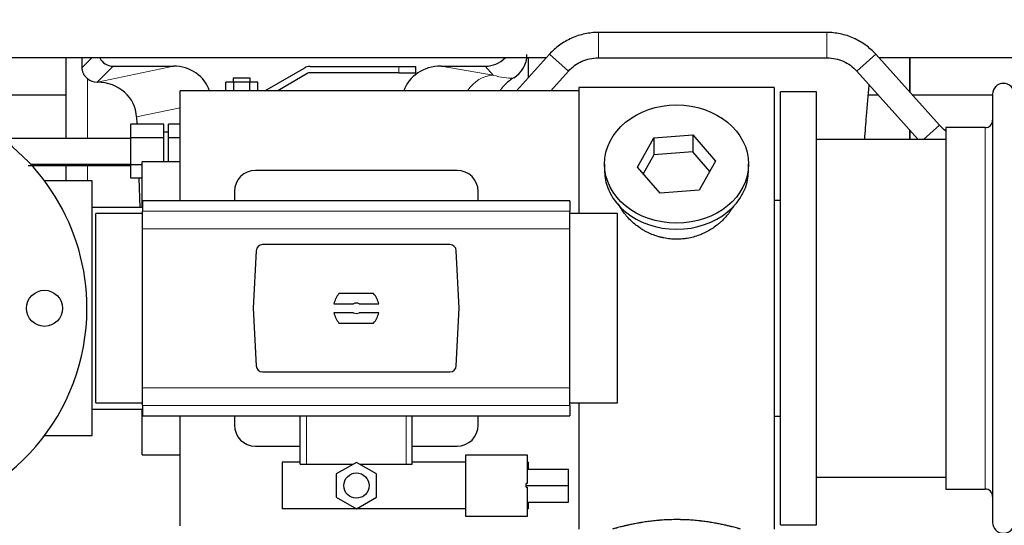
# Model space of a CAD drawing. Header units: inches. Extents: x 0 to 29700, y -16 to 21000.
# Tile 14 of 256: x 3863 to 4327, y 9552 to 9791. Entities that reach past the tile are written whole.
import ezdxf

# ---------------------------------------------------------------- set-up
doc = ezdxf.new("R2010")
doc.units = ezdxf.units.IN
doc.layers.add('1', color=7, linetype='Continuous', true_color=0xffffff)
doc.layers.add('254', color=7, linetype='Continuous', true_color=0xffffff)
doc.styles.add('latin_extended', font='simplex.shx')
doc.dimstyles.get("Standard").update_dxf_attribs({"dimtxt": 0.18, "dimasz": 0.18, "dimexe": 0.18, "dimexo": 0.0625, "dimgap": 0.09, "dimtad": 0, "dimtih": 1, "dimtoh": 1, "dimdec": 4, "dimzin": 0, "dimdsep": 46, "dimtxsty": 'Standard', "dimcen": 0.09, "dimadec": 0, "dimazin": 0, "dimtfac": 1, "dimtdec": 4, "dimtofl": 0, "dimtmove": 0, "dimatfit": 3, "dimfxl": 1, "dimtolj": 1, "dimtzin": 0, "dimarcsym": 0})

# ---------------------------------------------------------------- blocks, each defined once
blk = doc.blocks.new('_U9')
at = {"layer": '254', "color": 3, "linetype": 'Continuous', "lineweight": 13, "transparency": 16777216}
for p, q in [((2790.18, 10400.26), (2106.49, 10400.26)), ((2156.49, 9569.56), (2156.49, 10225.26)), ((7087.25, 9394.56), (2106.49, 9394.56))]:
    blk.add_line(p, q, dxfattribs=at)
at = {"layer": '254', "color": 3, "transparency": 16777216}
for points in [[(2185.65, 10225.26), (2127.32, 10225.26), (2156.49, 10400.26)], [(2127.32, 9569.56), (2185.65, 9569.56), (2156.49, 9394.56)]]:
    blk.add_solid(points, dxfattribs=at)
at = {"layer": 'Defpoints', "color": 0, "transparency": 16777216}
for p in [(2156.49, 10400.26), (2840.18, 10400.26), (7137.25, 9394.56)]:
    blk.add_point(p, dxfattribs=at)
at = {"layer": '254', "color": 2, "lineweight": 13, "transparency": 16777216, "insert": (1893.99, 9685.68), "char_height": 175, "attachment_point": 1, "rotation": 90, "style": 'latin_extended'}
blk.add_mtext('\\A1;\\C2;1006', dxfattribs=at)

msp = doc.modelspace()

# ---------------------------------------------------------------- linework, layer by layer
at = {"layer": '1', "color": 2, "linetype": 'Continuous', "lineweight": 25}
for p, q in [((4243.117, 9784.562), (4135.385, 9784.562)), ((4112.343, 9774.3), (4096.829, 9757.062)), ((4296.262, 9740.852), (4266.159, 9774.3)), ((4110.811, 9772.582), (3838.705, 9772.582)), ((3884.233, 9772.581), (3884.233, 9734.562)), ((3906.584, 9768.649), (3935.045, 9768.649)), ((3999.437, 9768.562), (4041.251, 9768.562)), ((4041.251, 9768.562), (4049.251, 9768.562)), ((4049.251, 9765.562), (4049.251, 9768.562)), ((4061.213, 9768.649), (4082.065, 9768.649)), ((4102.301, 9772.581), (4102.301, 9763.141)), ((4135.385, 9772.562), (4243.117, 9772.562)), ((4600.826, 9772.582), (4267.718, 9772.582)), ((4282.251, 9772.581), (4282.251, 9756.421)), ((4282.251, 9756.421), (4282.251, 9772.581)), ((3978.179, 9757.062), (3996.937, 9767.892)), ((3998.437, 9765.294), (3984.179, 9757.062)), ((4041.251, 9765.562), (3999.437, 9765.562)), ((4041.251, 9765.562), (4049.251, 9765.562)), ((4112.972, 9757.062), (4121.262, 9766.272)), ((4257.239, 9766.272), (4286.228, 9734.062)), ((3899.045, 9761.11), (3899.204, 9761.11)), ((3963.498, 9761.062), (3959.745, 9761.062)), ((3959.745, 9757.062), (3959.745, 9761.062)), ((3963.251, 9763.062), (3963.251, 9761.062)), ((3971.251, 9763.062), (3963.251, 9763.062)), ((3971.003, 9761.062), (3963.498, 9761.062)), ((3963.498, 9757.062), (3963.498, 9761.062)), ((3974.756, 9761.062), (3971.003, 9761.062)), ((3971.003, 9757.062), (3971.003, 9761.062)), ((3971.251, 9761.062), (3971.251, 9763.062)), ((3974.756, 9757.062), (3974.756, 9761.062)), ((3884.231, 9755.062), (3838.701, 9755.062)), ((4126.251, 9757.062), (3938.251, 9757.062)), ((3938.251, 9705.233), (3938.251, 9757.062)), ((4218.251, 9758.562), (4126.251, 9758.562)), ((4126.251, 9758.562), (4126.251, 9699.172)), ((4218.251, 9758.562), (4218.251, 9550.562)), ((4238.251, 9756.562), (4221.251, 9756.562)), ((4221.251, 9552.562), (4221.251, 9756.562)), ((4238.251, 9552.562), (4238.251, 9756.562)), ((4267.328, 9755.062), (4262.623, 9755.062)), ((4321.253, 9755.062), (4283.473, 9755.062)), ((4321.251, 9755.462), (4321.251, 9553.662)), ((3914.951, 9734.913), (3914.951, 9741.264)), ((3930.451, 9741.264), (3914.951, 9741.264)), ((3917.595, 9744.741), (3917.721, 9741.263)), ((3930.451, 9734.913), (3930.451, 9741.264)), ((3932.751, 9734.913), (3932.751, 9741.264)), ((3938.251, 9741.264), (3932.751, 9741.264)), ((3932.751, 9737.562), (3930.451, 9737.562)), ((4161.531, 9734.857), (4179.922, 9736.298)), ((4179.922, 9736.298), (4179.922, 9728.268)), ((4179.922, 9736.298), (4190.642, 9723.972)), ((4282.251, 9738.482), (4282.251, 9734.061)), ((4282.251, 9734.062), (4282.251, 9738.482)), ((4317.751, 9739.712), (4299.251, 9739.712)), ((4299.251, 9739.712), (4299.251, 9569.412)), ((3914.951, 9734.562), (3854.251, 9734.562)), ((3914.951, 9722.211), (3914.951, 9734.913)), ((3930.451, 9734.913), (3914.951, 9734.913)), ((3930.451, 9723.562), (3930.451, 9734.913)), ((3932.751, 9723.562), (3932.751, 9734.913)), ((3938.251, 9734.913), (3932.751, 9734.913)), ((4153.859, 9721.089), (4161.531, 9734.857)), ((4161.531, 9734.857), (4161.531, 9726.827)), ((4299.256, 9734.062), (4238.251, 9734.062)), ((4161.531, 9726.827), (4156.587, 9717.954)), ((4179.922, 9728.268), (4161.531, 9726.827)), ((4187.915, 9719.078), (4179.922, 9728.268)), ((3867.573, 9722.562), (3914.951, 9722.562)), ((3884.233, 9721.85), (3884.233, 9714.563)), ((3914.951, 9715.86), (3914.951, 9722.211)), ((3920.251, 9722.211), (3914.951, 9722.211)), ((3938.251, 9723.562), (3920.251, 9723.562)), ((3920.251, 9702.067), (3920.251, 9723.562)), ((4138.251, 9722.531), (4138.251, 9719.663)), ((4190.642, 9723.972), (4182.97, 9710.205)), ((4206.251, 9719.663), (4206.251, 9722.531)), ((4068.751, 9719.562), (3973.751, 9719.562)), ((4164.579, 9708.763), (4153.859, 9721.089)), ((3896.751, 9714.562), (3874.25, 9714.562)), ((3896.751, 9594.562), (3896.751, 9714.562)), ((3920.251, 9715.86), (3914.951, 9715.86)), ((3918.646, 9715.86), (3919.148, 9702.062)), ((3963.751, 9709.562), (3963.751, 9705.226)), ((4078.751, 9705.226), (4078.751, 9709.562)), ((4182.97, 9710.205), (4164.579, 9708.763)), ((4122.001, 9705.226), (3920.501, 9705.226)), ((3920.501, 9705.226), (3920.501, 9700.341)), ((4122.001, 9705.226), (4122.001, 9700.341)), ((4218.251, 9705.562), (4221.251, 9705.562)), ((3920.501, 9702.062), (3896.751, 9702.062)), ((3920.501, 9699.176), (3898.405, 9699.176)), ((3898.405, 9654.562), (3898.405, 9699.176)), ((3920.501, 9692.052), (3920.501, 9700.341)), ((4122.001, 9692.052), (4122.001, 9700.341)), ((4144.405, 9699.176), (4122.001, 9699.176)), ((4144.405, 9654.562), (4144.405, 9699.176)), ((3920.501, 9617.072), (3920.501, 9692.052)), ((4122.001, 9617.072), (4122.001, 9692.052)), ((4065.408, 9684.562), (3977.094, 9684.562)), ((3974.102, 9681.723), (3972.678, 9654.562)), ((4069.823, 9654.562), (4068.399, 9681.723)), ((4029.435, 9661.532), (4013.066, 9661.532)), ((4010.699, 9656.617), (4019.901, 9656.617)), ((4022.6, 9656.617), (4031.802, 9656.617)), ((3898.405, 9609.948), (3898.405, 9654.562)), ((3972.678, 9654.562), (3974.102, 9627.401)), ((4019.901, 9652.507), (4010.699, 9652.507)), ((4031.802, 9652.507), (4022.6, 9652.507)), ((4068.399, 9627.401), (4069.823, 9654.562)), ((4144.405, 9609.948), (4144.405, 9654.562)), ((4013.066, 9647.592), (4029.435, 9647.592)), ((3977.094, 9624.562), (4065.408, 9624.562)), ((3920.501, 9608.783), (3920.501, 9617.072)), ((4122.001, 9608.783), (4122.001, 9617.072)), ((3896.751, 9607.062), (3920.501, 9607.062)), ((3898.405, 9609.948), (3920.501, 9609.948)), ((3920.251, 9585.562), (3920.251, 9607.062)), ((3920.501, 9608.783), (3920.501, 9603.898)), ((4122.001, 9609.948), (4144.405, 9609.948)), ((4122.001, 9608.783), (4122.001, 9603.898)), ((4126.251, 9609.952), (4126.251, 9550.562)), ((3920.501, 9603.898), (4122.001, 9603.898)), ((3938.251, 9552.062), (3938.251, 9603.9)), ((3963.751, 9603.898), (3963.751, 9599.562)), ((3994.851, 9581.062), (3994.851, 9603.898)), ((4047.651, 9581.062), (4047.651, 9603.898)), ((4078.751, 9599.562), (4078.751, 9603.898)), ((4221.251, 9603.562), (4218.251, 9603.562)), ((3874.25, 9594.562), (3896.751, 9594.562)), ((3973.751, 9589.562), (3994.851, 9589.562)), ((4047.65, 9589.562), (4068.751, 9589.562)), ((3920.251, 9585.562), (3938.251, 9585.562)), ((4072.823, 9556.508), (4072.823, 9585.508)), ((4072.823, 9585.508), (4101.823, 9585.508)), ((4101.823, 9585.508), (4101.823, 9571.963)), ((3986.323, 9582.008), (3986.323, 9560.008)), ((3994.851, 9582.008), (3986.323, 9582.008)), ((3994.851, 9581.062), (3997.814, 9581.062)), ((3997.814, 9581.062), (4019.737, 9581.062)), ((4021.323, 9581.978), (4011.823, 9576.493)), ((4030.823, 9576.493), (4021.323, 9581.978)), ((4022.909, 9581.062), (4044.687, 9581.062)), ((4044.687, 9581.062), (4047.651, 9581.062)), ((4072.823, 9582.008), (4047.651, 9582.008)), ((4102.323, 9582.008), (4101.823, 9582.008)), ((4101.823, 9578.757), (4121.323, 9578.757)), ((4102.323, 9582.008), (4102.323, 9578.757)), ((4121.323, 9571.098), (4121.323, 9578.757)), ((4011.823, 9576.493), (4011.823, 9565.523)), ((4030.823, 9565.523), (4030.823, 9576.493)), ((4238.251, 9575.062), (4299.256, 9575.062)), ((4101.323, 9571.098), (4101.323, 9571.963)), ((4101.823, 9571.963), (4101.323, 9571.963)), ((4101.323, 9570.233), (4101.323, 9571.098)), ((4101.323, 9571.098), (4121.323, 9571.098)), ((4101.323, 9570.233), (4101.823, 9570.233)), ((4101.823, 9570.233), (4101.823, 9556.508)), ((4121.323, 9563.169), (4121.323, 9571.098)), ((4299.251, 9569.412), (4317.751, 9569.412)), ((4011.823, 9565.523), (4021.323, 9560.038)), ((4021.323, 9560.038), (4030.823, 9565.523)), ((4072.823, 9560.008), (3986.323, 9560.008)), ((4101.823, 9563.169), (4121.323, 9563.169)), ((4102.323, 9560.008), (4101.823, 9560.008)), ((4102.323, 9563.17), (4102.323, 9560.008)), ((4101.823, 9556.508), (4072.823, 9556.508)), ((4221.251, 9552.562), (4238.251, 9552.562))]:
    msp.add_line(p, q, dxfattribs=at)
at = {"layer": '1', "color": 110, "linetype": 'Continuous', "lineweight": 13}
for p, q in [((4135.385, 9772.562), (4135.385, 9784.562)), ((4243.117, 9772.562), (4243.117, 9784.562)), ((4121.262, 9766.272), (4112.343, 9774.3)), ((4257.239, 9766.272), (4266.159, 9774.3)), ((3891.993, 9768.004), (3896.57, 9772.581)), ((3906.584, 9768.649), (3899.045, 9761.11)), ((3899.204, 9761.11), (3935.045, 9768.649)), ((4041.251, 9765.562), (4041.251, 9768.562)), ((4061.213, 9768.649), (4085.856, 9764.434)), ((4085.856, 9764.434), (4082.065, 9768.649)), ((3894.441, 9734.562), (3894.441, 9762.815)), ((3938.25, 9749.086), (3917.595, 9744.741)), ((4288.718, 9734.062), (4296.262, 9740.852)), ((4317.751, 9739.712), (4317.751, 9569.412)), ((3894.441, 9714.562), (3894.441, 9721.851)), ((4122.001, 9700.341), (3920.501, 9700.341)), ((4122.001, 9692.052), (3920.501, 9692.052)), ((4122.001, 9617.072), (3920.501, 9617.072)), ((4122.001, 9608.783), (3920.501, 9608.783)), ((3997.814, 9581.062), (3997.814, 9603.898)), ((4044.687, 9581.062), (4044.687, 9603.898))]:
    msp.add_line(p, q, dxfattribs=at)
at = {"layer": '1', "color": 2, "linetype": 'Continuous', "lineweight": 25}
for centre, radius in [((3874.251, 9654.562), 8.5), ((4021.323, 9571.008), 5.954)]:
    msp.add_circle(centre, radius, dxfattribs=at)
for centre, radius, start, end in [((3999.437, 9763.562), 5, 90, 120), ((3999.437, 9763.562), 2, 90, 120), ((4326.351, 9755.462), 5.1, 0, 180), ((3794.251, 9654.562), 100, 116.3925, 0), ((3794.251, 9654.562), 100, 0, 63.61313), ((4317.751, 9743.212), 3.5, 270, 0), ((3973.751, 9709.562), 10, 90, 180), ((4068.751, 9709.562), 10, 0, 90), ((4021.251, 9654.562), 10.75, 139.58102, 168.97935), ((4021.251, 9654.562), 10.75, 11.02065, 40.41898), ((4021.251, 9654.562), 2.459, 56.70712, 123.29288), ((4021.251, 9654.562), 10.75, 191.02065, 220.41898), ((4021.251, 9654.562), 2.459, 236.70712, 303.29288), ((4021.251, 9654.562), 10.75, 319.58102, 348.97935), ((3973.751, 9599.562), 10, 180, 270), ((4068.751, 9599.562), 10, 270, 0), ((4317.751, 9565.912), 3.5, 0, 90), ((4326.351, 9553.662), 5.1, 180, 0)]:
    msp.add_arc(centre, radius, start, end, dxfattribs=at)
for centre, major_axis, ratio, start_param, end_param in [((4088.683, 9774.242), (12.412, -4.015), 0.9953148, 5.572067, 6.5905896), ((3894.441, 9334.442), (10.169, -1338.715), 0.0006671, 1.9006023, 1.9042191), ((3906.638, 9775.676), (4.987, 4.987), 0.9924325, 2.8083869, 3.9231925), ((3934.429, 9751.584), (-18.076, -3.802), 0.9203203, 3.2437132, 4.4876926), ((4061.971, 9751.584), (18.879, -3.229), 0.8876007, 1.7611606, 3.0051518), ((4081.975, 9781.699), (-8.754, 9.732), 0.993147, 2.4124357, 3.2097125), ((3899.045, 9768.083), (-7.027, 0), 0.9924325, 0.8563441, 1.5707963), ((3899.204, 9744.174), (-18.402, 0), 0.9203203, 3.1750698, 4.712389), ((4172.251, 9719.663), (34, 0), 0.819152, 3.1416663, 6.2831608), ((3977.101, 9681.558), (-2.07, 2.182), 0.9974002, 5.5252668, 7.0411038), ((4065.4, 9681.558), (2.07, 2.182), 0.9974002, 5.5252668, 7.0411038), ((3977.101, 9627.566), (-2.07, -2.182), 0.9974002, 5.5252668, 7.0411038), ((4065.4, 9627.566), (2.07, -2.182), 0.9974002, 5.5252668, 7.0411038)]:
    msp.add_ellipse(centre, major_axis=major_axis, ratio=ratio, start_param=start_param, end_param=end_param, dxfattribs=at)
at = {"layer": '1', "color": 110, "linetype": 'Continuous', "lineweight": 13}
for centre, major_axis, ratio, start_param, end_param in [((4085.856, 9747.499), (-2.866, -16.757), 0.8876007, 3.3319569, 4.2635089), ((4085.613, 9777.655), (17.605, -10.298), 0.5880236, 5.056727, 5.602163)]:
    msp.add_ellipse(centre, major_axis=major_axis, ratio=ratio, start_param=start_param, end_param=end_param, dxfattribs=at)
at = {"layer": '1', "color": 2, "linetype": 'Continuous', "lineweight": 25}
msp.add_ellipse((4172.251, 9722.531), major_axis=(34, 0), ratio=0.819152, dxfattribs=at)
for points, knots in [([(4135.385, 9784.562), (4133.235, 9784.546), (4128.954, 9784.089), (4122.682, 9782.084), (4116.996, 9778.764), (4113.792, 9775.887), (4112.343, 9774.3)], [0, 0, 0, 0, 0.2450784, 0.5000055, 0.7549276, 1, 1, 1, 1]), ([(4135.385, 9784.562), (4133.235, 9784.546), (4128.954, 9784.089), (4122.682, 9782.084), (4116.996, 9778.764), (4113.792, 9775.887), (4112.343, 9774.3)], [0, 0, 0, 0, 0.2450784, 0.5000055, 0.7549276, 1, 1, 1, 1]), ([(4266.159, 9774.3), (4264.709, 9775.887), (4261.506, 9778.764), (4255.819, 9782.084), (4249.547, 9784.09), (4245.266, 9784.546), (4243.117, 9784.562)], [0, 0, 0, 0, 0.2450784, 0.5000055, 0.7549276, 1, 1, 1, 1]), ([(4266.159, 9774.3), (4264.709, 9775.887), (4261.506, 9778.764), (4255.819, 9782.084), (4249.547, 9784.089), (4245.266, 9784.546), (4243.117, 9784.562)], [0, 0, 0, 0, 0.2450784, 0.5000055, 0.7549276, 1, 1, 1, 1]), ([(4121.262, 9766.272), (4122.183, 9767.324), (4124.132, 9769.113), (4127.548, 9771.159), (4131.353, 9772.329), (4133.987, 9772.581), (4135.385, 9772.562)], [0, 0, 0, 0, 0.2585438, 0.4999949, 0.7414523, 1, 1, 1, 1]), ([(4121.262, 9766.272), (4122.183, 9767.324), (4124.132, 9769.113), (4127.548, 9771.159), (4131.353, 9772.329), (4133.987, 9772.581), (4135.385, 9772.562)], [0, 0, 0, 0, 0.2585437, 0.4999949, 0.7414523, 1, 1, 1, 1]), ([(4243.117, 9772.562), (4244.514, 9772.581), (4247.148, 9772.329), (4250.954, 9771.159), (4254.369, 9769.113), (4256.319, 9767.324), (4257.239, 9766.272)], [0, 0, 0, 0, 0.2585438, 0.4999949, 0.7414523, 1, 1, 1, 1]), ([(4243.117, 9772.562), (4244.514, 9772.581), (4247.148, 9772.329), (4250.954, 9771.159), (4254.369, 9769.113), (4256.319, 9767.324), (4257.239, 9766.272)], [0, 0, 0, 0, 0.2585437, 0.4999949, 0.7414523, 1, 1, 1, 1]), ([(3894.441, 9762.815), (3894.252, 9762.978), (3894.072, 9763.15), (3893.734, 9763.507), (3893.574, 9763.694), (3893.275, 9764.082), (3893.136, 9764.284), (3892.99, 9764.521), (3892.974, 9764.548), (3892.942, 9764.601), (3892.927, 9764.628), (3892.88, 9764.708), (3892.79, 9764.869), (3892.706, 9765.033), (3892.548, 9765.365), (3892.455, 9765.591), (3892.293, 9766.052), (3892.224, 9766.287), (3892.154, 9766.588), (3892.141, 9766.648), (3892.116, 9766.77), (3892.105, 9766.831), (3892.073, 9767.014), (3892.055, 9767.137), (3892.011, 9767.506), (3891.995, 9767.754), (3891.993, 9768.004)], [0, 0, 0, 0, 0.125, 0.125, 0.25, 0.25, 0.375, 0.375, 0.390625, 0.390625, 0.40625, 0.40625, 0.4375, 0.5, 0.5, 0.625, 0.625, 0.75, 0.75, 0.78125, 0.78125, 0.8125, 0.8125, 0.875, 0.875, 1, 1, 1, 1]), ([(4095.479, 9763.137), (4095.138, 9762.93), (4094.47, 9762.502), (4093.508, 9761.812), (4092.587, 9761.075), (4092, 9760.552), (4091.427, 9760.012), (4091.148, 9759.734), (4090.603, 9759.161), (4090.339, 9758.865), (4090.017, 9758.485), (4089.953, 9758.409), (4089.827, 9758.255), (4089.64, 9758.023), (4089.458, 9757.788), (4089.233, 9757.487), (4089.129, 9757.344), (4089.027, 9757.2)], [0, 0, 0, 0, 0.1342507, 0.2685014, 0.4027521, 0.5370029, 0.5370029, 0.6712536, 0.6712536, 0.8055043, 0.8055043, 0.839067, 0.839067, 0.8726296, 0.939755, 0.939755, 1, 1, 1, 1]), ([(4260.955, 9734.179), (4261.232, 9737.9), (4261.905, 9746.706), (4262.603, 9755.05), (4263.019, 9759.795), (4263.024, 9759.857)], [0, 0, 0, 0, 0.412047, 0.9923734, 1, 1, 1, 1]), ([(3866.548, 9721.85), (3868.43, 9721.85), (3884.563, 9721.85), (3900.696, 9721.85), (3914.947, 9721.85)], [0, 0, 0, 0, 0.1166529, 1, 1, 1, 1]), ([(4175.108, 9687.239), (4174.117, 9687.145), (4173.129, 9687.1), (4171.16, 9687.107), (4170.179, 9687.159), (4168.224, 9687.357), (4167.251, 9687.503), (4166.038, 9687.746), (4165.796, 9687.798), (4165.433, 9687.88), (4165.311, 9687.908), (4165.07, 9687.966), (4164.468, 9688.114), (4163.875, 9688.279), (4162.464, 9688.707), (4161.544, 9689.035), (4159.742, 9689.774), (4158.86, 9690.185), (4157.566, 9690.863), (4157.139, 9691.099), (4156.612, 9691.407), (4156.507, 9691.469), (4156.297, 9691.595), (4155.984, 9691.785), (4155.676, 9691.979), (4154.659, 9692.638), (4153.878, 9693.197), (4152.379, 9694.376), (4151.66, 9694.995), (4150.286, 9696.292), (4149.631, 9696.97), (4148.384, 9698.384), (4147.803, 9699.108), (4146.723, 9700.59), (4146.225, 9701.347), (4145.481, 9702.601), (4145.212, 9703.088), (4144.959, 9703.582)], [0, 0, 0, 0, 0.0792205, 0.0792205, 0.1584409, 0.1584409, 0.2376614, 0.2376614, 0.2574665, 0.2574665, 0.2673691, 0.2673691, 0.2772716, 0.3168819, 0.3168819, 0.3961024, 0.3961024, 0.4753228, 0.4753228, 0.5149331, 0.5149331, 0.5248356, 0.5248356, 0.5347382, 0.5545433, 0.5545433, 0.6337638, 0.6337638, 0.7129842, 0.7129842, 0.7922047, 0.7922047, 0.8714252, 0.8714252, 0.9506456, 0.9506456, 1, 1, 1, 1]), ([(4199.149, 9702.842), (4198.989, 9702.553), (4198.823, 9702.265), (4198.592, 9701.881), (4198.532, 9701.783), (4198.412, 9701.589), (4198.23, 9701.298), (4198.043, 9701.011), (4197.662, 9700.441), (4197.399, 9700.066), (4196.58, 9698.957), (4195.997, 9698.239), (4194.756, 9696.849), (4194.099, 9696.176), (4193.231, 9695.365), (4192.966, 9695.124), (4192.697, 9694.886), (4192.516, 9694.728), (4192.425, 9694.65), (4191.968, 9694.261), (4191.596, 9693.959), (4190.459, 9693.077), (4189.675, 9692.524), (4188.055, 9691.488), (4187.218, 9691.005), (4185.923, 9690.336), (4185.485, 9690.122), (4184.817, 9689.816), (4184.593, 9689.716), (4184.254, 9689.57), (4184.14, 9689.521), (4183.912, 9689.426), (4183.798, 9689.38), (4182.77, 9688.965), (4181.842, 9688.642), (4179.963, 9688.084), (4179.01, 9687.851), (4177.562, 9687.569), (4177.075, 9687.487), (4176.342, 9687.38), (4176.096, 9687.348), (4175.603, 9687.289), (4175.356, 9687.262), (4175.108, 9687.239)], [0, 0, 0, 0, 0.0354008, 0.0354008, 0.0474583, 0.0474583, 0.0595158, 0.0836308, 0.0836308, 0.1318607, 0.1318607, 0.2283206, 0.2283206, 0.3247806, 0.3247806, 0.3488955, 0.360953, 0.360953, 0.3730105, 0.3730105, 0.4212405, 0.4212405, 0.5177004, 0.5177004, 0.6141603, 0.6141603, 0.6623903, 0.6623903, 0.6865053, 0.6865053, 0.6985627, 0.6985627, 0.7106202, 0.7106202, 0.8070802, 0.8070802, 0.9035401, 0.9035401, 0.95177, 0.95177, 0.975885, 0.975885, 1, 1, 1, 1]), ([(4202.251, 9550.562), (4202.251, 9550.562), (4202.203, 9550.576), (4202.059, 9550.617), (4201.999, 9550.634), (4201.89, 9550.666), (4201.831, 9550.682), (4201.765, 9550.701), (4201.719, 9550.714), (4201.696, 9550.721), (4201.477, 9550.783), (4201.236, 9550.85), (4200.665, 9551.009), (4200.334, 9551.099), (4199.584, 9551.3), (4199.164, 9551.411), (4198.64, 9551.546), (4198.581, 9551.561), (4198.462, 9551.591), (4198.401, 9551.606), (4198.219, 9551.653), (4198.094, 9551.684), (4197.714, 9551.779), (4197.452, 9551.844), (4196.636, 9552.042), (4196.055, 9552.179), (4194.82, 9552.459), (4194.166, 9552.602), (4193.129, 9552.818), (4192.774, 9552.891), (4192.318, 9552.981), (4192.226, 9552.999), (4192.042, 9553.035), (4191.764, 9553.089), (4191.483, 9553.143), (4190.537, 9553.321), (4189.754, 9553.459), (4188.137, 9553.727), (4187.303, 9553.855), (4186.012, 9554.038), (4185.138, 9554.155), (4184.237, 9554.265), (4183.665, 9554.331), (4183.551, 9554.344), (4183.321, 9554.37), (4182.976, 9554.407), (4182.63, 9554.444), (4181.935, 9554.514), (4181.469, 9554.558), (4180.062, 9554.681), (4179.112, 9554.751), (4177.191, 9554.865), (4176.218, 9554.909), (4174.988, 9554.946), (4174.618, 9554.955), (4174.184, 9554.964), (4173.998, 9554.968), (4173.873, 9554.97), (4173.811, 9554.971), (4173.252, 9554.979), (4172.756, 9554.983), (4171.272, 9554.983), (4170.289, 9554.968), (4168.335, 9554.911), (4167.363, 9554.868), (4165.915, 9554.783), (4165.433, 9554.751), (4164.713, 9554.698), (4164.474, 9554.68), (4164.115, 9554.651), (4163.995, 9554.641), (4163.757, 9554.621), (4163.638, 9554.611), (4162.573, 9554.518), (4161.648, 9554.424), (4159.84, 9554.217), (4158.958, 9554.103), (4157.234, 9553.861), (4156.393, 9553.731), (4155.471, 9553.579), (4155.369, 9553.562), (4155.166, 9553.528), (4154.863, 9553.477), (4154.564, 9553.425), (4153.974, 9553.32), (4153.589, 9553.25), (4152.458, 9553.038), (4151.737, 9552.894), (4150.361, 9552.608), (4149.706, 9552.464), (4148.928, 9552.288), (4148.697, 9552.235), (4148.472, 9552.183), (4148.322, 9552.148), (4148.248, 9552.131), (4147.88, 9552.045), (4147.597, 9551.977), (4146.779, 9551.778), (4146.277, 9551.652), (4145.355, 9551.416), (4144.936, 9551.305), (4144.371, 9551.154), (4144.193, 9551.106), (4143.942, 9551.037), (4143.821, 9551.004), (4143.706, 9550.973), (4143.631, 9550.952), (4143.594, 9550.942), (4143.268, 9550.851), (4143.027, 9550.783), (4142.641, 9550.674), (4142.495, 9550.632), (4142.349, 9550.59), (4142.312, 9550.58), (4142.275, 9550.569), (4142.266, 9550.566), (4142.254, 9550.563), (4142.25, 9550.562), (4142.25, 9550.562)], [0, 0, 0, 0, 0.0311289, 0.0311289, 0.0467558, 0.0467558, 0.0545693, 0.0584761, 0.0584761, 0.0623828, 0.0623828, 0.0936367, 0.0936367, 0.1248906, 0.1248906, 0.1561445, 0.1561445, 0.1600513, 0.1600513, 0.163958, 0.163958, 0.1717715, 0.1717715, 0.1873984, 0.1873984, 0.2186523, 0.2186523, 0.2499062, 0.2499062, 0.2655332, 0.2655332, 0.2694399, 0.2694399, 0.2733467, 0.2811601, 0.2811601, 0.3124141, 0.3124141, 0.343668, 0.343668, 0.3592949, 0.3749219, 0.3749219, 0.3788286, 0.3788286, 0.3827353, 0.3905488, 0.3905488, 0.4061758, 0.4061758, 0.4374297, 0.4374297, 0.4686836, 0.4686836, 0.4764971, 0.4804038, 0.4823572, 0.4823572, 0.4843105, 0.4843105, 0.4999375, 0.4999375, 0.5311914, 0.5311914, 0.5624453, 0.5624453, 0.5780723, 0.5780723, 0.5858857, 0.5858857, 0.5897925, 0.5897925, 0.5936992, 0.5936992, 0.6249531, 0.6249531, 0.656207, 0.656207, 0.6874609, 0.6874609, 0.6913677, 0.6913677, 0.6952744, 0.7030879, 0.7030879, 0.7187148, 0.7187148, 0.7499687, 0.7499687, 0.7812227, 0.7812227, 0.7890361, 0.7929429, 0.7929429, 0.7968496, 0.7968496, 0.8124766, 0.8124766, 0.8437305, 0.8437305, 0.8749844, 0.8749844, 0.8906113, 0.8906113, 0.8984248, 0.9023315, 0.9023315, 0.9062383, 0.9062383, 0.9374922, 0.9374922, 0.9687461, 0.9687461, 0.984373, 0.984373, 0.9921865, 0.9921865, 1, 1, 1, 1])]:
    msp.add_open_spline(points, degree=3, knots=knots, dxfattribs=at)
msp.add_open_spline([(4299.247, 9738.094), (4298.163, 9738.901), (4297.17, 9739.815), (4296.262, 9740.852)], degree=3, dxfattribs=at)
msp.add_open_spline([(4299.247, 9738.094), (4298.163, 9738.901), (4297.17, 9739.815), (4296.262, 9740.852)], degree=3, dxfattribs=at)

# ---------------------------------------------------------------- dimensions: what is measured, and where the dimension line sits
at = {"layer": '254', "color": 2, "linetype": 'Continuous', "lineweight": 13}
dim = msp.add_linear_dim(base=(2156.486, 10400.261), p1=(7137.251, 9394.562), p2=(2840.184, 10400.261), angle=90, text='\\C2;1006', dimstyle='Standard', override={"dimscale": 50, "dimtxt": 3.5, "dimasz": 3.5, "dimexe": 1, "dimexo": 1, "dimgap": 1.75, "dimtad": 1, "dimtih": 0, "dimtoh": 0, "dimdec": 0, "dimlfac": 0.02, "dimzin": 8, "dimdsep": 46, "dimlunit": 2, "dimpost": '', "dimtxsty": 'latin_extended', "dimsah": 1, "dimse1": 0, "dimse2": 0, "dimsd1": 0, "dimsd2": 0, "dimclrd": 3, "dimclre": 3, "dimclrt": 2, "dimtol": 0, "dimtm": -0.1, "dimtfac": 0.714286, "dimtdec": 3, "dimtofl": 1, "dimtmove": 0, "dimtzin": 8, "dimlwd": 13, "dimlwe": 13}, dxfattribs=at)
dim.commit()
dim.dimension.update_dxf_attribs({"geometry": '_U9', "text_midpoint": (2156.486, 9973.177), "dimtype": 160})

doc.saveas('drawing.dxf')
